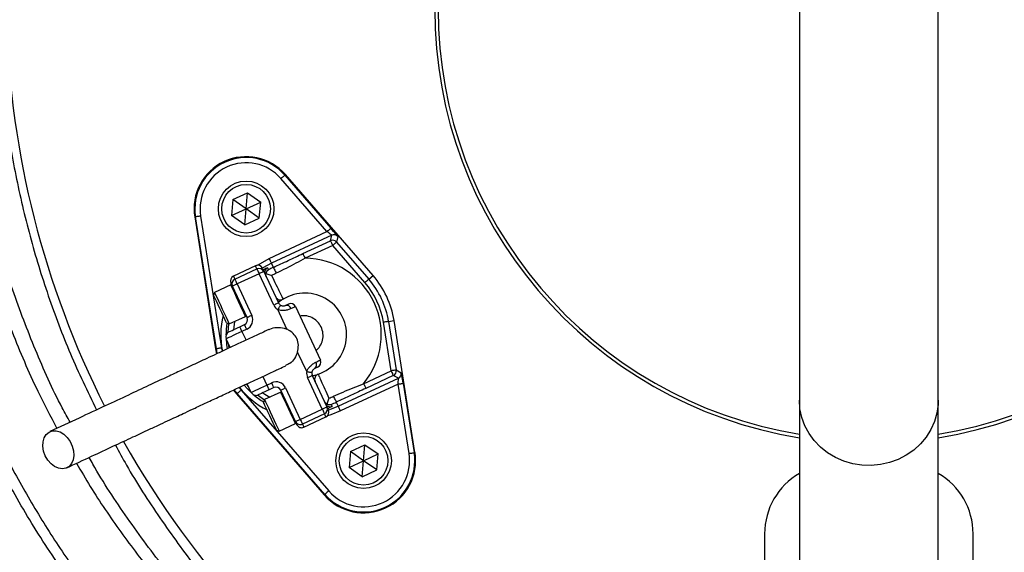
# Model space of a CAD drawing. Header units: millimetres. Extents: x 1225 to 2867, y 1179 to 2821.
# Tile 7 of 21: x 1801 to 2085, y 1844 to 1997. Entities that reach past the tile are written whole.
import ezdxf

# ---------------------------------------------------------------- set-up
doc = ezdxf.new("R2010")
doc.units = ezdxf.units.MM

msp = doc.modelspace()

# ---------------------------------------------------------------- linework, layer by layer
at = {"color": 7, "linetype": 'Continuous', "lineweight": 25}
for p, q in [((2025.54, 2112.6), (2025.54, 1887.4)), ((2065.54, 1887.4), (2065.54, 2112.6)), ((1889.52, 1935.93), (1876.27, 1951.2)), ((1877.4, 1952.18), (1877.58, 1952.34)), ((1877.4, 1952.18), (1890.65, 1936.92)), ((1902.79, 1923.29), (1877.58, 1952.34)), ((1862.47, 1945.15), (1862.07, 1940.55)), ((1862.47, 1945.15), (1866.65, 1947.1)), ((1866.25, 1942.5), (1862.47, 1945.15)), ((1866.25, 1942.5), (1866.65, 1947.1)), ((1866.65, 1947.1), (1870.44, 1944.45)), ((1862.07, 1940.55), (1866.25, 1942.5)), ((1865.85, 1937.9), (1866.25, 1942.5)), ((1866.25, 1942.5), (1870.44, 1944.45)), ((1870.03, 1939.85), (1866.25, 1942.5)), ((1870.03, 1939.85), (1870.44, 1944.45)), ((1851.67, 1940.18), (1851.44, 1940.15)), ((1851.44, 1940.15), (1857.48, 1902.17)), ((1857.71, 1902.2), (1851.67, 1940.18)), ((1853.15, 1940.42), (1859.19, 1902.44)), ((1865.85, 1937.9), (1862.07, 1940.55)), ((1865.85, 1937.9), (1870.03, 1939.85)), ((1872.92, 1928.19), (1889.52, 1935.93)), ((1890.88, 1934.91), (1873.56, 1926.83)), ((1882.61, 1929.61), (1890.54, 1933.31)), ((1890.54, 1933.31), (1890.88, 1934.91)), ((1892.65, 1934.54), (1892.31, 1932.93)), ((1891.17, 1931.95), (1883.24, 1928.25)), ((1900.45, 1921.26), (1891.17, 1931.95)), ((1892.31, 1932.93), (1901.58, 1922.25)), ((1868.93, 1926.1), (1862.59, 1923.14)), ((1863.01, 1922.23), (1869.36, 1925.19)), ((1874.11, 1925.65), (1873.56, 1926.83)), ((1869.99, 1923.83), (1863.65, 1920.88)), ((1874.22, 1914.77), (1869.99, 1923.83)), ((1871.35, 1924.47), (1875.58, 1915.4)), ((1901.58, 1922.25), (1902.79, 1923.29)), ((1861.85, 1920.59), (1857.18, 1918.41)), ((1866.51, 1911.18), (1862.29, 1920.24)), ((1863.65, 1920.88), (1867.87, 1911.81)), ((1857.18, 1918.41), (1856.89, 1917.62)), ((1878, 1907.85), (1875.37, 1913.48)), ((1880.47, 1914.38), (1887.65, 1898.97)), ((1861.41, 1909.35), (1866.08, 1911.53)), ((1860.61, 1909.64), (1861.41, 1909.35)), ((1864.43, 1908.55), (1865.79, 1909.19)), ((1866.42, 1907.83), (1865.06, 1907.19)), ((1908, 1895.87), (1905.77, 1909.85)), ((1907.26, 1910.08), (1908.83, 1910.33)), ((1907.26, 1910.08), (1909.48, 1896.11)), ((1914.87, 1872.35), (1908.83, 1910.33)), ((1861.69, 1902.59), (1860.53, 1905.08)), ((1857.71, 1902.2), (1857.48, 1902.17)), ((1857.48, 1902.17), (1857.74, 1900.77)), ((1883.69, 1895.64), (1881.07, 1901.27)), ((1888.16, 1884.86), (1883.94, 1893.93)), ((1885.3, 1894.56), (1889.52, 1885.5)), ((1892.75, 1885.67), (1910.08, 1893.74)), ((1900.06, 1892.17), (1908, 1895.87)), ((1908.63, 1894.51), (1900.7, 1890.81)), ((1910.08, 1893.74), (1908.63, 1894.51)), ((1909.48, 1896.11), (1910.93, 1895.34)), ((1867.72, 1889.67), (1866.55, 1892.16)), ((1872.25, 1891.78), (1873.61, 1892.42)), ((1874.24, 1891.06), (1872.88, 1890.43)), ((1877.59, 1890.97), (1881.82, 1881.9)), ((1909.98, 1892.05), (1893.39, 1884.31)), ((1913.16, 1872.08), (1909.98, 1892.05)), ((1911.47, 1892.28), (1914.64, 1872.32)), ((1862.61, 1890.32), (1863.52, 1889.21)), ((1863.7, 1889.36), (1863.52, 1889.21)), ((1863.52, 1889.21), (1888.73, 1860.16)), ((1888.91, 1860.32), (1863.7, 1889.36)), ((1864.83, 1890.34), (1890.04, 1861.3)), ((1876.22, 1889.77), (1871.55, 1887.6)), ((1880.46, 1881.27), (1876.23, 1890.33)), ((1871.55, 1887.6), (1871.26, 1886.8)), ((1892.2, 1886.85), (1892.75, 1885.67)), ((2025.54, 1887.4), (2025.54, 1811.17)), ((2065.54, 1811.17), (2065.54, 1887.4)), ((1881.82, 1881.9), (1888.16, 1884.86)), ((1888.8, 1883.5), (1882.45, 1880.54)), ((1882.88, 1879.64), (1889.22, 1882.6)), ((1875.78, 1878.54), (1880.44, 1880.71)), ((1874.98, 1878.83), (1875.78, 1878.54)), ((1896.28, 1872.65), (1900.46, 1874.6)), ((1900.06, 1870), (1900.46, 1874.6)), ((1900.46, 1874.6), (1904.25, 1871.95)), ((1896.28, 1872.65), (1895.87, 1868.05)), ((1900.06, 1870), (1896.28, 1872.65)), ((1900.06, 1870), (1904.25, 1871.95)), ((1903.84, 1867.35), (1904.25, 1871.95)), ((1914.64, 1872.32), (1914.87, 1872.35)), ((1895.87, 1868.05), (1900.06, 1870)), ((1899.66, 1865.4), (1900.06, 1870)), ((1903.84, 1867.35), (1900.06, 1870)), ((1899.66, 1865.4), (1895.87, 1868.05)), ((1899.66, 1865.4), (1903.84, 1867.35)), ((1888.91, 1860.32), (1888.73, 1860.16)), ((2015.54, 1849), (2015.54, 1761)), ((2075.54, 1761), (2075.54, 1849))]:
    msp.add_line(p, q, dxfattribs=at)
at = {"color": 1, "linetype": 'Continuous', "lineweight": 25}
for p, q in [((1865.06, 1907.19), (1866.22, 1904.7)), ((1857.96, 1900.85), (1857.71, 1902.2)), ((1859.19, 1902.44), (1859.36, 1901.52)), ((1861.38, 1902.49), (1861.21, 1903.62)), ((1871.09, 1894.28), (1872.25, 1891.78)), ((1864.22, 1891.07), (1864.83, 1890.34)), ((1867.03, 1891.13), (1866.27, 1891.99)), ((1863.7, 1889.36), (1862.84, 1890.41))]:
    msp.add_line(p, q, dxfattribs=at)
at = {"color": 7, "linetype": 'Continuous', "lineweight": 25, "flags": 128}
for points in [[(1877.4, 1952.18), (1877.37, 1952.16), (1877.31, 1952.1), (1877.2, 1952.01), (1877.06, 1951.89), (1876.89, 1951.74), (1876.7, 1951.57), (1876.49, 1951.39), (1876.27, 1951.2)], [(1853.15, 1940.42), (1852.87, 1940.37), (1852.59, 1940.33), (1852.34, 1940.29), (1852.11, 1940.25), (1851.93, 1940.22), (1851.79, 1940.2), (1851.7, 1940.19), (1851.67, 1940.18)], [(1890.65, 1936.92), (1890.63, 1936.89), (1890.56, 1936.84), (1890.45, 1936.74), (1890.31, 1936.62), (1890.14, 1936.47), (1889.95, 1936.3), (1889.74, 1936.12), (1889.52, 1935.93)], [(1890.54, 1933.31), (1890.55, 1933.28), (1890.59, 1933.2), (1890.65, 1933.07), (1890.73, 1932.9), (1890.83, 1932.7), (1890.93, 1932.46), (1891.05, 1932.21), (1891.17, 1931.95)], [(1892.31, 1932.93), (1892.28, 1932.91), (1892.22, 1932.85), (1892.11, 1932.76), (1891.97, 1932.64), (1891.8, 1932.49), (1891.6, 1932.32), (1891.39, 1932.14), (1891.17, 1931.95)], [(1873.56, 1926.83), (1873.54, 1926.86), (1873.51, 1926.94), (1873.45, 1927.07), (1873.37, 1927.24), (1873.27, 1927.45), (1873.16, 1927.68), (1873.05, 1927.93), (1872.92, 1928.19)], [(1882.61, 1929.61), (1882.62, 1929.58), (1882.66, 1929.5), (1882.72, 1929.37), (1882.8, 1929.2), (1882.89, 1929), (1883, 1928.76), (1883.12, 1928.51), (1883.24, 1928.25)], [(1869.36, 1925.19), (1869.37, 1925.17), (1869.41, 1925.09), (1869.46, 1924.96), (1869.54, 1924.8), (1869.64, 1924.59), (1869.75, 1924.35), (1869.87, 1924.1), (1869.99, 1923.83)], [(1870.93, 1925.37), (1870.96, 1925.32), (1871.04, 1925.14), (1871.17, 1924.86), (1871.35, 1924.47)], [(1872.4, 1925.5), (1872.43, 1925.45), (1872.51, 1925.26), (1872.67, 1924.91)], [(1874.11, 1925.65), (1874.13, 1925.61), (1874.18, 1925.51), (1874.26, 1925.34), (1874.36, 1925.12), (1874.48, 1924.86), (1874.62, 1924.56), (1874.76, 1924.26), (1874.9, 1923.96)], [(1863.01, 1922.23), (1863.03, 1922.21), (1863.06, 1922.13), (1863.12, 1922.01), (1863.2, 1921.84), (1863.29, 1921.63), (1863.4, 1921.4), (1863.52, 1921.14), (1863.65, 1920.88)], [(1871.35, 1924.47), (1871.32, 1924.46), (1871.25, 1924.42), (1871.12, 1924.36), (1870.95, 1924.28), (1870.75, 1924.19), (1870.51, 1924.08), (1870.26, 1923.96), (1869.99, 1923.83)], [(1901.58, 1922.25), (1901.56, 1922.23), (1901.49, 1922.17), (1901.39, 1922.08), (1901.24, 1921.95), (1901.07, 1921.8), (1900.88, 1921.64), (1900.67, 1921.45), (1900.45, 1921.26)], [(1862.29, 1920.24), (1862.11, 1920.63), (1861.97, 1920.91), (1861.89, 1921.09), (1861.87, 1921.15)], [(1863.65, 1920.88), (1863.38, 1920.75), (1863.13, 1920.63), (1862.89, 1920.52), (1862.69, 1920.43), (1862.52, 1920.35), (1862.39, 1920.29), (1862.31, 1920.25), (1862.29, 1920.24)], [(1860.61, 1909.64), (1860.58, 1909.7), (1860.41, 1910.06), (1860.11, 1910.71), (1859.7, 1911.59), (1859.21, 1912.64), (1858.69, 1913.77), (1858.17, 1914.89), (1857.69, 1915.9), (1857.3, 1916.73), (1857.03, 1917.31), (1856.9, 1917.59), (1856.89, 1917.62)], [(1857.18, 1918.41), (1857.25, 1918.26), (1857.47, 1917.79), (1857.83, 1917.03), (1858.29, 1916.03), (1858.83, 1914.88), (1859.4, 1913.65), (1859.97, 1912.43), (1860.48, 1911.33), (1860.91, 1910.41), (1861.22, 1909.76), (1861.38, 1909.4), (1861.41, 1909.35)], [(1875.58, 1915.4), (1875.55, 1915.39), (1875.47, 1915.36), (1875.35, 1915.3), (1875.18, 1915.22), (1874.97, 1915.12), (1874.74, 1915.01), (1874.48, 1914.89), (1874.22, 1914.77)], [(1876.15, 1914.76), (1876.14, 1914.73), (1876.09, 1914.66), (1876.02, 1914.54), (1875.92, 1914.38), (1875.81, 1914.19), (1875.67, 1913.97), (1875.52, 1913.73), (1875.37, 1913.48)], [(1877.57, 1914.68), (1877.77, 1914.77), (1877.96, 1914.86), (1878.11, 1914.93), (1878.24, 1914.99), (1878.34, 1915.04), (1878.42, 1915.07), (1878.46, 1915.09), (1878.48, 1915.1)], [(1880.47, 1914.38), (1880.45, 1914.37), (1880.39, 1914.34), (1880.28, 1914.29), (1880.13, 1914.22), (1879.95, 1914.13), (1879.73, 1914.03), (1879.47, 1913.91), (1879.18, 1913.77)], [(1867.87, 1911.81), (1867.61, 1911.69), (1867.35, 1911.57), (1867.12, 1911.46), (1866.91, 1911.36), (1866.74, 1911.29), (1866.62, 1911.23), (1866.54, 1911.19), (1866.51, 1911.18)], [(1861.26, 1907.07), (1861.32, 1907.1), (1861.5, 1907.18), (1861.79, 1907.32), (1862.19, 1907.51), (1862.67, 1907.73), (1863.21, 1907.99), (1863.81, 1908.26), (1864.43, 1908.55)], [(1865.06, 1907.19), (1864.94, 1907.46), (1864.82, 1907.71), (1864.71, 1907.95), (1864.61, 1908.15), (1864.54, 1908.32), (1864.48, 1908.45), (1864.44, 1908.53), (1864.43, 1908.55)], [(1866.42, 1907.83), (1866.3, 1908.09), (1866.18, 1908.35), (1866.07, 1908.58), (1865.97, 1908.79), (1865.9, 1908.96), (1865.84, 1909.08), (1865.8, 1909.16), (1865.79, 1909.19)], [(1907.26, 1910.08), (1907.22, 1910.08), (1907.14, 1910.06), (1907, 1910.04), (1906.81, 1910.01), (1906.59, 1909.98), (1906.34, 1909.94), (1906.06, 1909.89), (1905.77, 1909.85)], [(1865.06, 1907.19), (1864.18, 1906.78), (1863.33, 1906.38), (1862.55, 1906.02), (1861.86, 1905.7), (1861.29, 1905.43), (1860.88, 1905.24), (1860.62, 1905.12), (1860.53, 1905.08)], [(1859.19, 1902.44), (1858.91, 1902.39), (1858.63, 1902.35), (1858.38, 1902.31), (1858.15, 1902.27), (1857.97, 1902.24), (1857.83, 1902.22), (1857.74, 1902.21), (1857.71, 1902.2)], [(1886.93, 1896.98), (1886.91, 1896.97), (1886.87, 1896.95), (1886.8, 1896.91), (1886.69, 1896.87), (1886.56, 1896.81), (1886.41, 1896.73), (1886.23, 1896.65), (1886.02, 1896.55)], [(1886.36, 1898.37), (1886.65, 1898.5), (1886.91, 1898.62), (1887.13, 1898.73), (1887.32, 1898.81), (1887.46, 1898.88), (1887.57, 1898.93), (1887.63, 1898.96), (1887.65, 1898.97)], [(1883.69, 1895.64), (1883.98, 1895.6), (1884.26, 1895.55), (1884.51, 1895.52), (1884.74, 1895.48), (1884.92, 1895.45), (1885.06, 1895.43), (1885.14, 1895.42), (1885.17, 1895.42)], [(1883.94, 1893.93), (1884.2, 1894.05), (1884.46, 1894.17), (1884.69, 1894.28), (1884.9, 1894.37), (1885.07, 1894.45), (1885.19, 1894.51), (1885.27, 1894.55), (1885.3, 1894.56)], [(1909.48, 1896.11), (1909.45, 1896.1), (1909.36, 1896.09), (1909.22, 1896.07), (1909.04, 1896.04), (1908.81, 1896), (1908.56, 1895.96), (1908.28, 1895.92), (1908, 1895.87)], [(1908, 1895.87), (1908.12, 1895.61), (1908.24, 1895.36), (1908.35, 1895.13), (1908.44, 1894.92), (1908.52, 1894.75), (1908.58, 1894.62), (1908.62, 1894.54), (1908.63, 1894.51)], [(1867.72, 1889.67), (1867.8, 1889.71), (1868.06, 1889.83), (1868.48, 1890.03), (1869.04, 1890.29), (1869.73, 1890.61), (1870.51, 1890.98), (1871.36, 1891.37), (1872.25, 1891.78)], [(1872.88, 1890.43), (1872.87, 1890.45), (1872.83, 1890.53), (1872.77, 1890.65), (1872.7, 1890.82), (1872.6, 1891.03), (1872.49, 1891.26), (1872.37, 1891.52), (1872.25, 1891.78)], [(1874.24, 1891.06), (1874.23, 1891.09), (1874.19, 1891.16), (1874.13, 1891.29), (1874.05, 1891.46), (1873.96, 1891.66), (1873.85, 1891.9), (1873.73, 1892.15), (1873.61, 1892.42)], [(1876.23, 1890.33), (1876.26, 1890.35), (1876.34, 1890.38), (1876.46, 1890.44), (1876.63, 1890.52), (1876.84, 1890.62), (1877.07, 1890.72), (1877.33, 1890.84), (1877.59, 1890.97)], [(1900.06, 1892.17), (1900.19, 1891.91), (1900.3, 1891.66), (1900.41, 1891.43), (1900.51, 1891.22), (1900.59, 1891.05), (1900.65, 1890.92), (1900.68, 1890.84), (1900.7, 1890.81)], [(1909.98, 1892.05), (1910.27, 1892.09), (1910.55, 1892.13), (1910.8, 1892.17), (1911.02, 1892.21), (1911.21, 1892.24), (1911.35, 1892.26), (1911.43, 1892.28), (1911.47, 1892.28)], [(1864.83, 1890.34), (1864.61, 1890.15), (1864.4, 1889.97), (1864.21, 1889.8), (1864.04, 1889.65), (1863.9, 1889.53), (1863.79, 1889.44), (1863.73, 1889.38), (1863.7, 1889.36)], [(1872.88, 1890.43), (1872.26, 1890.14), (1871.67, 1889.86), (1871.12, 1889.6), (1870.64, 1889.38), (1870.24, 1889.2), (1869.95, 1889.06), (1869.77, 1888.97), (1869.71, 1888.95)], [(1891.41, 1888.54), (1891.55, 1888.24), (1891.7, 1887.94), (1891.83, 1887.64), (1891.95, 1887.38), (1892.06, 1887.16), (1892.13, 1886.99), (1892.18, 1886.89), (1892.2, 1886.85)], [(1874.98, 1878.83), (1874.95, 1878.89), (1874.78, 1879.25), (1874.48, 1879.89), (1874.07, 1880.78), (1873.58, 1881.83), (1873.05, 1882.95), (1872.53, 1884.07), (1872.06, 1885.09), (1871.67, 1885.92), (1871.4, 1886.5), (1871.27, 1886.78), (1871.26, 1886.8)], [(1871.55, 1887.6), (1871.62, 1887.45), (1871.84, 1886.98), (1872.2, 1886.21), (1872.66, 1885.22), (1873.2, 1884.06), (1873.77, 1882.83), (1874.34, 1881.62), (1874.85, 1880.52), (1875.28, 1879.6), (1875.59, 1878.94), (1875.75, 1878.59), (1875.78, 1878.54)], [(1888.16, 1884.86), (1888.43, 1884.99), (1888.68, 1885.11), (1888.92, 1885.21), (1889.13, 1885.31), (1889.29, 1885.39), (1889.42, 1885.45), (1889.5, 1885.48), (1889.52, 1885.5)], [(1889.52, 1885.5), (1889.7, 1885.11), (1889.84, 1884.82), (1889.92, 1884.65), (1889.95, 1884.59)], [(1890.72, 1886.22), (1890.74, 1886.17), (1890.83, 1885.98), (1890.99, 1885.64)], [(1892.75, 1885.67), (1892.77, 1885.64), (1892.81, 1885.56), (1892.87, 1885.43), (1892.94, 1885.26), (1893.04, 1885.05), (1893.15, 1884.82), (1893.27, 1884.57), (1893.39, 1884.31)], [(1888.16, 1884.86), (1888.29, 1884.6), (1888.41, 1884.34), (1888.52, 1884.11), (1888.61, 1883.9), (1888.69, 1883.73), (1888.75, 1883.61), (1888.79, 1883.53), (1888.8, 1883.5)], [(1880.46, 1881.27), (1880.49, 1881.28), (1880.56, 1881.32), (1880.69, 1881.38), (1880.86, 1881.46), (1881.06, 1881.55), (1881.3, 1881.66), (1881.55, 1881.78), (1881.82, 1881.9)], [(1880.88, 1880.36), (1880.86, 1880.42), (1880.77, 1880.6), (1880.64, 1880.88), (1880.46, 1881.27)], [(1881.82, 1881.9), (1881.94, 1881.64), (1882.06, 1881.38), (1882.17, 1881.15), (1882.27, 1880.94), (1882.35, 1880.77), (1882.41, 1880.65), (1882.44, 1880.57), (1882.45, 1880.54)], [(1808.44, 1871.41), (1807.96, 1872.76), (1807.73, 1874.14), (1807.79, 1875.45), (1808.13, 1876.62), (1808.72, 1877.57), (1809.52, 1878.25), (1810.5, 1878.6), (1811.58, 1878.61), (1812.7, 1878.28), (1813.78, 1877.63), (1814.77, 1876.7), (1815.59, 1875.54), (1816.2, 1874.23), (1816.56, 1872.86), (1816.64, 1871.5), (1816.44, 1870.25), (1815.98, 1869.18), (1815.27, 1868.36), (1814.37, 1867.85), (1813.34, 1867.66), (1812.23, 1867.82), (1811.12, 1868.32), (1810.08, 1869.12), (1809.16, 1870.17), (1808.44, 1871.41)], [(1913.16, 1872.08), (1913.45, 1872.13), (1913.72, 1872.17), (1913.98, 1872.21), (1914.2, 1872.25), (1914.38, 1872.28), (1914.52, 1872.3), (1914.61, 1872.31), (1914.64, 1872.32)], [(1890.04, 1861.3), (1889.83, 1861.11), (1889.62, 1860.93), (1889.42, 1860.76), (1889.25, 1860.61), (1889.11, 1860.49), (1889, 1860.4), (1888.94, 1860.34), (1888.91, 1860.32)]]:
    msp.add_lwpolyline(points, dxfattribs=at)
at = {"color": 1, "linetype": 'Continuous', "lineweight": 25, "flags": 128}
for points in [[(1869.49, 1926.24), (1870.35, 1926.8), (1872.92, 1928.19)], [(1869.36, 1925.19), (1869.18, 1925.58), (1869.04, 1925.87), (1868.96, 1926.04), (1868.93, 1926.1)], [(1873.56, 1926.83), (1871.05, 1925.47), (1870.92, 1925.39)], [(1862.59, 1923.14), (1862.62, 1923.08), (1862.7, 1922.91), (1862.83, 1922.63), (1863.01, 1922.23)], [(1866.08, 1911.53), (1866.05, 1911.58), (1865.89, 1911.93), (1865.58, 1912.59), (1865.15, 1913.51), (1864.64, 1914.61), (1864.07, 1915.82), (1863.5, 1917.05), (1862.96, 1918.21), (1862.5, 1919.21), (1862.14, 1919.97), (1861.92, 1920.44), (1861.85, 1920.59)], [(1861.07, 1906.97), (1861.28, 1909.39), (1861.28, 1909.4)], [(1862.91, 1910.05), (1862.67, 1908.39), (1862.61, 1907.7)], [(1860.47, 1905.24), (1860.61, 1903.48), (1860.81, 1902.21)], [(1865.7, 1891.72), (1866.55, 1890.76), (1867.8, 1889.52)], [(1871.5, 1887.47), (1871.5, 1887.47), (1869.51, 1888.87)], [(1871.06, 1889.58), (1871.62, 1889.18), (1873.05, 1888.3)], [(1880.44, 1880.71), (1880.42, 1880.76), (1880.26, 1881.12), (1879.95, 1881.78), (1879.52, 1882.69), (1879.01, 1883.8), (1878.44, 1885.01), (1877.87, 1886.24), (1877.33, 1887.39), (1876.86, 1888.39), (1876.51, 1889.15), (1876.29, 1889.63), (1876.22, 1889.77)], [(1889.95, 1884.58), (1890.1, 1884.62), (1892.75, 1885.67)], [(2065.54, 1887.4), (2065.49, 1886.15), (2065.13, 1883.66), (2064.43, 1881.24), (2063.39, 1878.94), (2062.02, 1876.78), (2060.37, 1874.81), (2058.45, 1873.07), (2056.3, 1871.58), (2053.95, 1870.38), (2051.46, 1869.47), (2048.86, 1868.89), (2046.2, 1868.64), (2043.53, 1868.73), (2040.9, 1869.14), (2038.35, 1869.89), (2035.92, 1870.94), (2033.67, 1872.29), (2031.63, 1873.91), (2029.84, 1875.77), (2028.33, 1877.84), (2027.12, 1880.07), (2026.25, 1882.44), (2025.71, 1884.9), (2025.54, 1887.4)], [(1889.22, 1882.6), (1889.19, 1882.66), (1889.11, 1882.83), (1888.98, 1883.11), (1888.8, 1883.5)], [(1893.39, 1884.31), (1890.67, 1883.23), (1889.68, 1882.93)], [(1882.45, 1880.54), (1882.64, 1880.15), (1882.77, 1879.87), (1882.85, 1879.7), (1882.88, 1879.64)]]:
    msp.add_lwpolyline(points, dxfattribs=at)
at = {"color": 7, "linetype": 'Continuous', "lineweight": 25}
for centre, radius in [((2045.54, 2000), 821), ((2045.54, 2000), 700), ((2045.54, 2000), 692.5), ((2045.54, 2000), 691.15), ((2045.54, 2000), 685.19), ((2045.54, 2000), 675), ((2045.54, 2000), 388), ((2045.54, 2000), 386), ((2045.54, 2000), 337.5), ((2045.54, 2000), 330), ((2045.54, 2000), 329), ((2045.54, 2000), 327.5), ((2045.54, 2000), 325.5), ((1866.25, 1942.5), 8), ((1866.25, 1942.5), 7), ((1900.06, 1870), 8), ((1900.06, 1870), 7)]:
    msp.add_circle(centre, radius, dxfattribs=at)
for centre, radius, start, end in [((2045.54, 2000), 125, 279.2069, 80.7931), ((2045.54, 2000), 124, 279.2818, 80.7182), ((2060.11, 2004.6), 263, 156.6871, 206.8749), ((2030.96, 2004.6), 263, 277.6513, 23.3134), ((2045.54, 2000), 125, 180, 260.7931), ((2045.54, 2000), 124, 180, 260.7182), ((1866.25, 1942.5), 15, 40.962, 189.038), ((1866.25, 1942.5), 14.76, 40.962, 189.038), ((1866.25, 1942.5), 13.26, 40.962, 189.038), ((1891.17, 1931.95), 1.5, 40.9761, 114.9858), ((1891.52, 1933.55), 1.5, 40.9765, 114.9854), ((1883.16, 1906.25), 22, 320.2218, 89.7782), ((1869.57, 1924.74), 1.5, 25, 115), ((1869.99, 1923.83), 1.5, 25, 115), ((1883.16, 1906.25), 21.41, 115, 119.3213), ((1863.22, 1921.78), 1.5, 115, 205), ((1863.65, 1920.88), 1.5, 115, 205), ((1873.14, 1924.19), 1.5, 167.19, 204.9974), ((1883.16, 1906.25), 19.54, 115, 119.3213), ((1883.16, 1906.25), 24.4, 9.038, 40.962), ((1883.16, 1906.25), 26, 9.038, 40.962), ((1861.96, 1920.36), 0.25, 25, 115), ((1883.16, 1906.25), 22.9, 9.038, 40.962), ((1876.13, 1917.78), 1.5, 205, 301.3794), ((1883.16, 1906.25), 12, 288.6206, 121.3794), ((1876.94, 1916.04), 3, 205, 238.5573), ((1876.94, 1916.04), 1.5, 205, 238.5573), ((1877.89, 1913.38), 1.34, 17.128, 103.9475), ((1879.11, 1913.74), 1.5, 25, 115), ((1865.15, 1910.54), 1.5, 295, 25), ((1865.97, 1911.75), 0.25, 295, 25), ((1865.15, 1910.54), 3, 295, 25), ((1861.89, 1905.71), 1.5, 115, 205), ((1885.23, 1897.64), 1.34, 306.0535, 32.8716), ((1886.3, 1898.34), 1.5, 295, 25), ((1886.66, 1895.19), 3, 171.4427, 205), ((1886.66, 1895.19), 1.5, 171.4427, 205), ((1887.47, 1893.46), 1.5, 108.6206, 205), ((1908, 1895.87), 1.5, 295.0146, 9.024), ((1909.45, 1895.1), 1.5, 295.0151, 9.0225), ((1874.87, 1889.7), 3, 25, 115), ((1874.87, 1889.7), 1.5, 25, 115), ((1869.08, 1890.31), 1.5, 205, 295), ((1876.32, 1889.55), 0.25, 25, 115), ((1883.16, 1906.25), 19.54, 290.6787, 295), ((1888.16, 1884.86), 1.5, 295, 25), ((1883.16, 1906.25), 21.41, 290.6787, 295), ((1888.59, 1883.96), 1.5, 295, 25), ((1880.34, 1880.94), 0.25, 295, 25), ((1881.82, 1881.9), 1.5, 205, 295), ((1882.24, 1881), 1.5, 205, 295), ((2060.11, 2004.6), 263, 209.3832, 262.3487), ((1900.06, 1870), 15, 220.962, 9.038), ((1900.06, 1870), 14.76, 220.962, 9.038), ((1900.06, 1870), 13.26, 220.962, 9.038), ((2035.54, 1849), 20, 120, 180), ((2055.54, 1849), 20, 0, 60)]:
    msp.add_arc(centre, radius, start, end, dxfattribs=at)
at = {"color": 1, "linetype": 'Continuous', "lineweight": 25}
for centre, radius, start, end in [((1873.14, 1924.19), 1.5, 119.1857, 167.1853), ((1883.16, 1906.25), 24.21, 166.6955, 191.1625), ((1883.16, 1906.25), 22.71, 171.4932, 180.3565), ((1883.16, 1906.25), 24.21, 218.8414, 243.3045), ((1883.16, 1906.25), 22.71, 229.6435, 238.5068), ((1890.46, 1887.04), 1.5, 228.282, 290.818)]:
    msp.add_arc(centre, radius, start, end, dxfattribs=at)
at = {"color": 7, "linetype": 'Continuous', "lineweight": 25}
for centre, major_axis, ratio, start_param, end_param in [((1890.6, 1936.89), (-2.05, 2.36), 0.016782, 3.154244, 4.707588), ((1889.47, 1935.91), (1.41, -1), 0.027351, 0.001793, 1.555136), ((1909.94, 1892.02), (0.14, 1.72), 0.027351, 4.728049, 6.281392), ((1911.42, 1892.26), (-0.49, 3.08), 0.016782, 4.71719, 6.270533)]:
    msp.add_ellipse(centre, major_axis=major_axis, ratio=ratio, start_param=start_param, end_param=end_param, dxfattribs=at)
for points, knots in [([(1984.54, 1723.57), (1979.69, 1724.72), (1969.99, 1727.03), (1955.7, 1731.46), (1941.65, 1736.58), (1926.63, 1742.98), (1910.78, 1750.92), (1894.29, 1760.62), (1878.47, 1771.41), (1863.41, 1783.23), (1849.21, 1796), (1835.93, 1809.73), (1823.59, 1824.35), (1812.23, 1839.77), (1801.94, 1855.9), (1792.77, 1872.65), (1784.78, 1890), (1777.97, 1907.88), (1772.36, 1926.19), (1767.98, 1944.81), (1764.85, 1963.85), (1763.03, 1983.24), (1762.55, 2002.89), (1763.4, 2022.08), (1765.51, 2040.72), (1768.75, 2058.76), (1773.14, 2076.57), (1778.65, 2094.05), (1784.69, 2109.6), (1790.94, 2123.3), (1797.05, 2135.27), (1801.59, 2142.99), (1803.86, 2146.84)], [0, 0, 0, 0, 0.027803, 0.055646, 0.083488, 0.111292, 0.146788, 0.182405, 0.218064, 0.253681, 0.289177, 0.324666, 0.360276, 0.395927, 0.431537, 0.467026, 0.502516, 0.538128, 0.573781, 0.609392, 0.644882, 0.681436, 0.718034, 0.754587, 0.788597, 0.822714, 0.856867, 0.890984, 0.924994, 0.949991, 0.975003, 1, 1, 1, 1]), ([(1806.42, 2145.29), (1804.73, 2142.44), (1801.35, 2136.74), (1796.65, 2127.95), (1792.25, 2119), (1787.49, 2108.39), (1782.61, 2096.05), (1777.87, 2081.92), (1773.85, 2067.42), (1770.6, 2052.61), (1768.13, 2037.5), (1766.52, 2022.55), (1765.73, 2007.8), (1765.7, 1993.24), (1766.43, 1978.65), (1767.96, 1963.77), (1770.34, 1948.71), (1773.61, 1933.52), (1777.75, 1918.38), (1782.79, 1903.36), (1788.73, 1888.52), (1795.44, 1874.17), (1802.88, 1860.35), (1810.99, 1847.1), (1819.91, 1834.19), (1829.64, 1821.68), (1840.15, 1809.64), (1851.24, 1798.32), (1862.83, 1787.74), (1874.87, 1777.92), (1887.56, 1768.68), (1900.9, 1760.15), (1910.96, 1754.26), (1916.64, 1751.48), (1917.53, 1751.05)], [0, 0, 0, 0, 0.021642, 0.043284, 0.065035, 0.086787, 0.11921, 0.151655, 0.184077, 0.217365, 0.250679, 0.283967, 0.31553, 0.347092, 0.379001, 0.410909, 0.444709, 0.478535, 0.512336, 0.547119, 0.58193, 0.616713, 0.650512, 0.684338, 0.718137, 0.752918, 0.787726, 0.822507, 0.856312, 0.890142, 0.923947, 0.958735, 0.993552, 1, 1, 1, 1]), ([(1804.42, 2115.96), (1802.75, 2112.26), (1798.73, 2103.35), (1793.51, 2088.8), (1788.47, 2071.9), (1784.53, 2054.11), (1781.75, 2035.49), (1780.28, 2016.71), (1780.12, 1997.9), (1781.29, 1979.23), (1783.77, 1960.77), (1787.51, 1942.57), (1792.48, 1924.62), (1798.69, 1907.07), (1805.13, 1891.93), (1809.9, 1882.87), (1811.77, 1879.31)], [0, 0, 0, 0, 0.049519, 0.119096, 0.188479, 0.26507, 0.341929, 0.418881, 0.495743, 0.572336, 0.647905, 0.72373, 0.799637, 0.875454, 0.951017, 1, 1, 1, 1]), ([(1815.57, 1881.08), (1814.8, 1882.45), (1811.06, 1889.2), (1805.47, 1901.87), (1798.89, 1919.03), (1793.61, 1936.61), (1789.55, 1954.49), (1786.76, 1972.59), (1785.24, 1990.83), (1785, 2009.13), (1786.04, 2027.41), (1788.36, 2045.57), (1791.94, 2063.54), (1796.79, 2081.23), (1802.48, 2097.8), (1807.12, 2108.22), (1809.27, 2113.03)], [0, 0, 0, 0, 0.019508, 0.095754, 0.171998, 0.248244, 0.324488, 0.400734, 0.476978, 0.553224, 0.629467, 0.705714, 0.781958, 0.858204, 0.934448, 1, 1, 1, 1]), ([(1816.65, 2109.59), (1814.42, 2104.17), (1809.92, 2093.26), (1804.57, 2076.3), (1800.29, 2058.93), (1797.21, 2041.27), (1795.31, 2023.42), (1794.6, 2005.51), (1795.09, 1987.61), (1796.82, 1969.79), (1799.75, 1952.09), (1803.84, 1934.61), (1809.11, 1917.46), (1815.42, 1900.71), (1820.56, 1889.97), (1823.14, 1884.61)], [0, 0, 0, 0, 0.0755982, 0.1524089, 0.2292925, 0.3064383, 0.3836733, 0.4608196, 0.5377036, 0.6146404, 0.6918383, 0.7691254, 0.8463243, 0.923262, 1, 1, 1, 1]), ([(1874.11, 1925.65), (1875.53, 1926.31), (1878.36, 1927.63), (1881.19, 1928.95), (1882.61, 1929.61)], [0, 0, 0, 0, 0.499965, 1, 1, 1, 1]), ([(1883.24, 1928.25), (1882.36, 1927.77), (1879.62, 1926.27), (1876.81, 1924.89), (1874.9, 1923.96)], [0, 0, 0, 0, 0.3196812, 1, 1, 1, 1]), ([(1871.37, 1924.93), (1871.36, 1924.93), (1871.3, 1924.89), (1871.21, 1924.83), (1871.13, 1924.78)], [0, 0, 0, 0, 0.1438071, 1, 1, 1, 1]), ([(1872.67, 1924.91), (1872.67, 1924.91), (1872.6, 1924.87), (1872.36, 1924.7), (1872.09, 1924.38), (1871.99, 1924.04), (1871.95, 1923.92)], [0, 0, 0, 0, 0.004909, 0.214155, 0.733597, 1, 1, 1, 1]), ([(1872.05, 1922.97), (1872.05, 1922.97), (1871.99, 1923.11), (1871.89, 1923.4), (1871.93, 1923.74), (1871.95, 1923.92)], [0, 0, 0, 0, 0.00533, 0.483462, 1, 1, 1, 1]), ([(1871.95, 1923.92), (1872.12, 1923.85), (1872.46, 1923.71), (1873.04, 1923.48), (1873.41, 1923.35), (1873.59, 1923.29), (1873.59, 1923.28)], [0, 0, 0, 0, 0.347345, 0.692587, 0.99541, 1, 1, 1, 1]), ([(1873.59, 1923.28), (1874.02, 1922.39), (1874.91, 1920.54), (1876, 1918.33), (1876.76, 1916.79), (1876.86, 1916.59), (1876.91, 1916.49)], [0, 0, 0, 0, 0.2378571, 0.4924022, 0.7461375, 1, 1, 1, 1]), ([(1876.91, 1916.49), (1876.9, 1916.49), (1876.87, 1916.47), (1876.6, 1916.3), (1876.13, 1915.99), (1875.72, 1915.66), (1875.53, 1915.51)], [0, 0, 0, 0, 0.1950567, 0.4817546, 0.7629107, 1, 1, 1, 1]), ([(1879.18, 1913.77), (1879.1, 1913.74), (1878.76, 1913.59), (1878.04, 1913.34), (1876.9, 1913.18), (1875.96, 1913.27), (1875.47, 1913.44), (1875.37, 1913.48)], [0, 0, 0, 0, 0.084989, 0.354825, 0.637813, 0.928512, 1, 1, 1, 1]), ([(1876.15, 1914.76), (1876.19, 1914.74), (1876.33, 1914.66), (1876.54, 1914.59), (1876.83, 1914.53), (1877.02, 1914.54), (1877.28, 1914.57), (1877.44, 1914.62), (1877.54, 1914.67), (1877.57, 1914.68)], [0, 0, 0, 0, 0.068424, 0.253297, 0.332988, 0.563607, 0.600288, 0.896608, 1, 1, 1, 1]), ([(1886.38, 1901.69), (1886.79, 1902.09), (1887.66, 1902.93), (1888.35, 1904.71), (1888.48, 1906.66), (1887.93, 1908.55), (1886.8, 1910.16), (1885.19, 1911.28), (1883.42, 1911.84), (1882.26, 1911.7), (1881.75, 1911.64)], [0, 0, 0, 0, 0.113263, 0.243922, 0.374428, 0.504767, 0.635, 0.765235, 0.895575, 1, 1, 1, 1]), ([(1872.82, 1907.73), (1872.89, 1907.78), (1873.55, 1908.22), (1875.1, 1908.45), (1876.81, 1908.33), (1877.73, 1907.96), (1878, 1907.85)], [0, 0, 0, 0, 0.048406, 0.445347, 0.83938, 1, 1, 1, 1]), ([(1881.07, 1901.27), (1881.19, 1901.92), (1881.43, 1903.22), (1880.95, 1905.12), (1879.91, 1906.62), (1878.84, 1907.44), (1878.16, 1907.77), (1878, 1907.85)], [0, 0, 0, 0, 0.248708, 0.49841, 0.716026, 0.929044, 1, 1, 1, 1]), ([(1872.8, 1907.77), (1872.11, 1907.45), (1870.61, 1906.74), (1867.6, 1905.34), (1864.25, 1903.78), (1860.95, 1902.24), (1857.87, 1900.81), (1855.13, 1899.52), (1852.67, 1898.38), (1850.06, 1897.16), (1846.9, 1895.69), (1842.84, 1893.79), (1837.93, 1891.5), (1832.14, 1888.8), (1825.46, 1885.69), (1817.9, 1882.17), (1812.56, 1879.67), (1809.75, 1878.37)], [0, 0, 0, 0, 0.0640979, 0.1408818, 0.2099215, 0.2711384, 0.3244284, 0.3697414, 0.4071196, 0.441724, 0.4905913, 0.5497712, 0.6192667, 0.6990397, 0.7890673, 0.889381, 1, 1, 1, 1]), ([(1881.07, 1901.27), (1880.82, 1900.64), (1880.32, 1899.39), (1879.05, 1898.04), (1878.03, 1897.59), (1877.63, 1897.42)], [0, 0, 0, 0, 0.376883, 0.753294, 1, 1, 1, 1]), ([(1814.61, 1867.94), (1817, 1869.06), (1821.51, 1871.16), (1827.88, 1874.13), (1833.43, 1876.72), (1837.92, 1878.81), (1841.45, 1880.46), (1844.16, 1881.72), (1846.52, 1882.82), (1848.95, 1883.95), (1851.75, 1885.26), (1855.09, 1886.82), (1858.82, 1888.56), (1862.54, 1890.29), (1866.15, 1891.98), (1869.54, 1893.56), (1872.83, 1895.09), (1875.65, 1896.4), (1877.05, 1897.06), (1877.67, 1897.35)], [0, 0, 0, 0, 0.094023, 0.17822, 0.252599, 0.317171, 0.361036, 0.398847, 0.430593, 0.461147, 0.503247, 0.553275, 0.61125, 0.677227, 0.73583, 0.799528, 0.868219, 0.941847, 1, 1, 1, 1]), ([(1883.69, 1895.64), (1883.78, 1895.87), (1884.01, 1896.43), (1884.65, 1897.22), (1885.52, 1897.93), (1886.08, 1898.22), (1886.36, 1898.37)], [0, 0, 0, 0, 0.172051, 0.419535, 0.706471, 1, 1, 1, 1]), ([(1886.02, 1896.55), (1885.93, 1896.5), (1885.78, 1896.43), (1885.56, 1896.23), (1885.4, 1896.02), (1885.3, 1895.86), (1885.22, 1895.63), (1885.19, 1895.52), (1885.17, 1895.42)], [0, 0, 0, 0, 0.336775, 0.538998, 0.616159, 0.82456, 0.838546, 1, 1, 1, 1]), ([(1885.28, 1894.45), (1885.46, 1894.48), (1885.86, 1894.55), (1886.13, 1894.63), (1886.28, 1894.67)], [0, 0, 0, 0, 0.4477305, 1, 1, 1, 1]), ([(1886.99, 1894.88), (1887.03, 1894.78), (1887.12, 1894.58), (1887.81, 1893), (1888.8, 1890.75), (1889.65, 1888.88), (1890.06, 1887.97)], [0, 0, 0, 0, 0.253863, 0.507598, 0.762143, 1, 1, 1, 1]), ([(1891.41, 1888.54), (1892.32, 1888.96), (1895.17, 1890.25), (1898.08, 1891.4), (1900.06, 1892.17)], [0, 0, 0, 0, 0.31965, 1, 1, 1, 1]), ([(1900.7, 1890.81), (1899.28, 1890.15), (1896.45, 1888.83), (1893.62, 1887.51), (1892.2, 1886.85)], [0, 0, 0, 0, 0.500035, 1, 1, 1, 1]), ([(1890.06, 1887.97), (1890.05, 1887.97), (1889.99, 1887.8), (1889.85, 1887.42), (1889.65, 1886.84), (1889.54, 1886.49), (1889.49, 1886.31)], [0, 0, 0, 0, 0.00459, 0.307413, 0.652657, 1, 1, 1, 1]), ([(1889.49, 1886.31), (1889.34, 1886.41), (1889.05, 1886.6), (1888.89, 1886.86), (1888.83, 1886.99), (1888.83, 1886.99)], [0, 0, 0, 0, 0.51654, 0.994673, 1, 1, 1, 1]), ([(1889.49, 1886.31), (1889.6, 1886.26), (1889.93, 1886.12), (1890.35, 1886.12), (1890.63, 1886.19), (1890.71, 1886.22), (1890.72, 1886.22)], [0, 0, 0, 0, 0.2664059, 0.7858465, 0.995091, 1, 1, 1, 1]), ([(1828.65, 1874.49), (1829.68, 1872.56), (1833.55, 1865.35), (1841.32, 1853.46), (1851.86, 1838.9), (1862.57, 1826.09), (1873.11, 1814.85), (1883.26, 1805), (1892.98, 1796.36), (1902.13, 1788.82), (1910.57, 1782.19), (1917.65, 1776.74), (1923.27, 1772.33), (1925.88, 1769.96), (1927.19, 1768.77)], [0, 0, 0, 0, 0.044896, 0.168274, 0.291528, 0.41438, 0.511255, 0.608188, 0.705076, 0.778604, 0.852133, 0.925835, 0.962948, 1, 1, 1, 1]), ([(1882.06, 1798.78), (1877.36, 1802.86), (1867.97, 1811.01), (1855.02, 1824.38), (1842.93, 1838.48), (1832, 1853.41), (1824.72, 1864.28), (1821.44, 1870.32), (1821.1, 1870.97)], [0, 0, 0, 0, 0.195359, 0.390709, 0.586066, 0.781417, 0.976775, 1, 1, 1, 1]), ([(1817.45, 1869.26), (1818.74, 1867.03), (1822.66, 1860.24), (1830.09, 1849.42), (1839.63, 1836.82), (1849.95, 1824.84), (1860.67, 1813.82), (1871.71, 1803.74), (1882.99, 1794.56), (1894.75, 1785.96), (1902.99, 1780.8), (1907.11, 1778.22)], [0, 0, 0, 0, 0.060559, 0.183547, 0.306514, 0.429249, 0.551564, 0.663586, 0.775786, 0.887983, 1, 1, 1, 1])]:
    msp.add_open_spline(points, degree=3, knots=knots, dxfattribs=at)
at = {"color": 1, "linetype": 'Continuous', "lineweight": 25}
for points, knots in [([(1872.4, 1925.5), (1872.39, 1925.49), (1872.35, 1925.48), (1872.01, 1925.31), (1871.58, 1925.06), (1871.37, 1924.93)], [0, 0, 0, 0, 0.253915, 0.63083, 1, 1, 1, 1]), ([(1889.69, 1885.15), (1889.92, 1885.23), (1890.41, 1885.39), (1890.89, 1885.59), (1890.96, 1885.62), (1890.99, 1885.64)], [0, 0, 0, 0, 0.308692, 0.656959, 1, 1, 1, 1])]:
    msp.add_open_spline(points, degree=3, knots=knots, dxfattribs=at)

doc.saveas('drawing.dxf')
